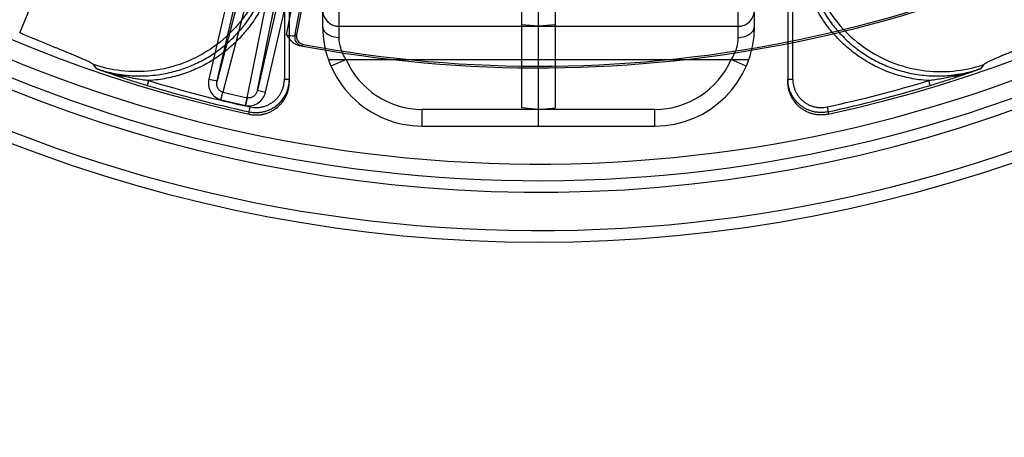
# Model space of a CAD drawing. Header units: millimetres. Extents: x 0 to 297, y 0 to 210.
# Tile 10 of 256: x 142.827 to 143.301, y 90.179 to 90.38. Entities that reach past the tile are written whole.
import ezdxf

# ---------------------------------------------------------------- set-up
doc = ezdxf.new("R2010")
doc.units = ezdxf.units.MM
doc.header["$LTSCALE"] = 16.335
doc.layers.get('0').update_dxf_attribs({"linetype": 'CONTINUOUS'})
for name, color, linetype in [('01_GLOBAL', 7, 'CONTINUOUS'), ('INTFCLR_1', 7, 'CONTINUOUS'), ('INTFCLR_144815', 7, 'CONTINUOUS'), ('INTFCLR_72935', 7, 'CONTINUOUS')]:
    doc.layers.add(name, color=color, linetype=linetype)

msp = doc.modelspace()

# ---------------------------------------------------------------- linework, layer by layer
at = {"color": 7, "linetype": 'Continuous'}
msp.add_circle((144.2368034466, 92.193132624), 3.04, dxfattribs=at)
at = {"color": 9, "linetype": 'Continuous'}
msp.add_arc((144.2368034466, 92.193132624), 3.001038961, 182.9674534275, 267.0325465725, dxfattribs=at)
at = {"layer": '01_GLOBAL', "color": 7, "linetype": 'Continuous'}
msp.add_circle((144.2368034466, 92.193132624), 3.08, dxfattribs=at)
at = {"layer": 'INTFCLR_1', "color": 6, "linetype": 'Continuous'}
for p, q in [((143.068579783, 90.33760886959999), (143.068579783, 91.69620905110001)), ((143.076579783, 90.32890896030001), (143.076579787, 91.12043880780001)), ((143.076579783, 90.33690896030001), (143.068579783, 90.33760886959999))]:
    msp.add_line(p, q, dxfattribs=at)
at = {"layer": 'INTFCLR_1', "color": 9, "linetype": 'Continuous'}
for p, q in [((143.180579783, 90.3769089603), (143.180579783, 90.50497616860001)), ((143.172579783, 90.4998964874), (143.1725797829, 90.37157562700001)), ((143.076579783, 90.3769089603), (143.068579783, 90.3776088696)), ((143.076579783, 90.3769089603), (143.172579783, 90.3769089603)), ((143.068579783, 90.36090896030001), (143.1778346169, 90.36090896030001)), ((143.1765725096, 90.3577089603), (143.1692403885, 90.36090896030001)), ((143.132579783, 90.33690896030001), (143.076579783, 90.33690896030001)), ((143.132579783, 90.32890896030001), (143.132579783, 90.33690896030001)), ((143.076579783, 90.32890896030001), (143.132579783, 90.32890896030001))]:
    msp.add_line(p, q, dxfattribs=at)
for centre, radius, start, end in [((143.172579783, 90.38490896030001), 0.008, 269.9999999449, 360), ((143.132579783, 90.3769089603), 0.048, 270.0000000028, 360), ((143.132579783, 90.3769089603), 0.04, 270.0000000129, 336.4218215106)]:
    msp.add_arc(centre, radius, start, end, dxfattribs=at)
for points, knots in [([(143.1725797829, 90.37157562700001), (143.1730659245, 90.37157562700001), (143.1740587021, 90.37163619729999), (143.1755326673, 90.3719137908), (143.1769569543, 90.3724059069), (143.1791278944, 90.3735286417), (143.180579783, 90.3754289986), (143.180579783, 90.37690895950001)], [0, 0, 0, 0, 0.1404336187, 0.2864268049, 0.4324020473, 0.5724779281, 1, 1, 1, 1]), ([(143.1725797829, 90.37157562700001), (143.1725822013, 90.3698687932), (143.1722529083, 90.3676536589), (143.1713970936, 90.3650844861), (143.1705970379, 90.36317811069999), (143.1698214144, 90.3618009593), (143.1692403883, 90.36090896)], [0, 0, 0, 0, 0.4524715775, 0.5828633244, 0.717795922, 1, 1, 1, 1])]:
    msp.add_open_spline(points, degree=3, knots=knots, dxfattribs=at)
at = {"layer": 'INTFCLR_144815', "color": 9, "linetype": 'Continuous'}
for p, q in [((142.9492193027, 90.4567900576), (142.9217586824, 90.3506053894)), ((142.9522630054, 90.4521928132), (142.9245970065, 90.3452139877)), ((142.936264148, 90.3425204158), (142.9582945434, 90.450800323)), ((142.9411786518, 90.3461219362), (142.9630455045, 90.45359802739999)), ((142.939086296, 90.44344049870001), (142.9178613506, 90.3515051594)), ((142.9217586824, 90.3506053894), (142.9429836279, 90.44254072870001)), ((142.9624035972, 90.43805727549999), (142.9411786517, 90.3461219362)), ((142.9450759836, 90.3452221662), (142.9663009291, 90.4371575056)), ((142.8267323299, 90.37371652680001), (142.851190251, 90.43276388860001)), ((142.9552257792, 90.3728408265), (142.9636228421, 90.4160399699)), ((142.9592016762, 90.37234444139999), (142.9675469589, 90.4152771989)), ((142.954179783, 90.4103756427), (142.954179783, 90.3514196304)), ((142.956579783, 90.35026122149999), (142.956579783, 90.4103756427)), ((143.196579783, 90.4103756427), (143.196579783, 90.35026122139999)), ((143.198979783, 90.3514196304), (143.198979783, 90.4103756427)), ((142.9600272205, 90.3729056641), (142.9592016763, 90.37234444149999)), ((142.9612269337, 90.3677343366), (142.9623893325, 90.3676525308)), ((142.9623893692, 90.36765252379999), (142.9632194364, 90.3682129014)), ((142.8638156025, 90.35649735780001), (142.8622126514, 90.35853256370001)), ((143.2909469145, 90.35853256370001), (143.2893439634, 90.35649735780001)), ((142.888732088, 90.350756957), (142.8880433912, 90.3484613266)), ((142.9178613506, 90.3515051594), (142.9217586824, 90.3506053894)), ((142.954179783, 90.3514196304), (142.956579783, 90.3514196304)), ((143.196579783, 90.3514196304), (143.1989797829, 90.3514196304)), ((143.2651161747, 90.3484613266), (143.2644274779, 90.350756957)), ((142.9411786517, 90.3461219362), (142.9450759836, 90.3452221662)), ((142.9235504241, 90.341563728), (142.9245004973, 90.3452374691)), ((142.9237433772, 90.34151651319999), (142.9245970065, 90.3452139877)), ((142.9237433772, 90.34151651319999), (142.9354105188, 90.3388229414)), ((142.9245970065, 90.3452139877), (142.9245004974, 90.3452374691)), ((142.9245970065, 90.3452139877), (142.936264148, 90.3425204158)), ((142.9354105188, 90.3388229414), (142.936264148, 90.3425204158)), ((142.9356046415, 90.3387807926), (142.9363611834, 90.342499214)), ((142.9363611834, 90.342499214), (142.936264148, 90.3425204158)), ((142.9371207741, 90.34243044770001), (142.9363611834, 90.342499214)), ((142.937185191, 90.3357681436), (142.9376943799, 90.33811014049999)), ((143.215465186, 90.33811014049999), (143.2159743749, 90.3357681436)), ((142.9371912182, 90.3346016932), (142.9371882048, 90.33537910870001)), ((143.2159743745, 90.33576814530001), (143.2159713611, 90.33499072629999))]:
    msp.add_line(p, q, dxfattribs=at)
at = {"layer": 'INTFCLR_144815', "color": 6, "linetype": 'Continuous'}
msp.add_line((142.968104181, 90.4144580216), (142.9600272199, 90.3729056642), dxfattribs=at)
for centre, radius, start, end in [((143.076579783, 90.97690896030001), 0.6572577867, 108.7136429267, 257.7559644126), ((143.076579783, 90.97690896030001), 0.6572577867, 282.2440355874, 71.2863570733), ((143.076579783, 90.97690896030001), 0.6797433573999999, 205.4855585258, 293.0456409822), ((143.076579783, 90.97690896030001), 0.7037433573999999, 205.4849006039, 292.0062088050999), ((143.076579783, 90.97690896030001), 0.62, 259.2774523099, 303.8556636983), ((143.076579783, 90.97690896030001), 0.6191619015, 259.4503932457, 303.9200871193), ((142.9639513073, 90.37214287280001), 0.003997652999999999, 168.9996332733, 259.4507616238)]:
    msp.add_arc(centre, radius, start, end, dxfattribs=at)
at = {"layer": 'INTFCLR_144815', "color": 9, "linetype": 'Continuous'}
for centre, radius, start, end in [((143.076579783, 90.97690896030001), 0.6663072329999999, 203.8266800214, 313.0809380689), ((143.076579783, 90.97690896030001), 0.6743078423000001, 203.8278898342, 312.5732768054), ((143.076579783, 90.97690896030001), 0.6983060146, 203.8266800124, 319.1799903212), ((142.9631326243, 90.3715863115), 0.0040033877, 169.0838575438, 259.3005912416), ((143.0765797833, 90.9769089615), 0.6537224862, 253.300579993, 257.7338478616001), ((143.0765797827, 90.9769089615), 0.6537224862, 282.2661521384, 286.699420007), ((143.0765797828, 90.9769089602), 0.6561191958, 253.3005800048, 257.7338478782), ((143.0765797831, 90.9769089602), 0.6561191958, 282.2661521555, 286.699420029), ((142.9254506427, 90.3489114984), 0.007589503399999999, 255.500321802, 257.00000997), ((142.9371177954, 90.34621796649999), 0.0075895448, 256.9999956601, 258.4996756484)]:
    msp.add_arc(centre, radius, start, end, dxfattribs=at)
at = {"layer": 'INTFCLR_144815', "color": 7, "linetype": 'Continuous'}
for centre, radius, start, end in [((142.9016325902, 90.46448759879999), 0.1144209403, 250.7003084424, 257.097905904), ((143.0679507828, 90.9258947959), 0.6048843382, 250.2766910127, 250.8730379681), ((143.2515883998, 90.46427429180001), 0.1141991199, 282.8959505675, 289.3059769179), ((143.0879275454, 90.91818606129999), 0.5967102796, 289.1228515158, 289.7273675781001), ((142.9405504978, 90.35141929), 0.0160292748, 334.4332112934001, 0.0012169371), ((143.2126216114, 90.3502607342), 0.0160418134, 179.9982596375, 205.5460431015), ((142.940577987, 90.3513986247), 0.0159948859, 257.7532001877, 334.4574918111)]:
    msp.add_arc(centre, radius, start, end, dxfattribs=at)
at = {"layer": 'INTFCLR_144815', "color": 9, "linetype": 'Continuous'}
for points, knots in [([(142.9470586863, 90.41891931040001), (142.9470412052, 90.41437699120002), (142.945982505, 90.40485727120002), (142.9410967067, 90.3907901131), (142.9325051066, 90.37750137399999), (142.9205116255, 90.36641951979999), (142.9061127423, 90.3587173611), (142.8907429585, 90.3549522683), (142.8758514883, 90.35494351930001), (142.8665101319, 90.35706129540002), (142.8622126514, 90.35853256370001)], [0, 0, 0, 0, 0.1124071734, 0.234942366, 0.3653159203, 0.5000000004, 0.6346840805, 0.7650576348, 0.8875928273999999, 1, 1, 1, 1]), ([(142.8638154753, 90.3564970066), (142.8659856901, 90.3557523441), (142.8694262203, 90.3547747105), (142.8735573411, 90.3539650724), (142.8760852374, 90.35358615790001), (142.8798885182, 90.3531321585), (142.8840716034, 90.3529477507), (142.8891544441, 90.3531447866), (142.8929539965, 90.3535194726), (142.8970134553, 90.354194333), (142.901989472, 90.35533232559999), (142.9080563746, 90.3573075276), (142.9138410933, 90.35999160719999), (142.9182573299, 90.36254551), (142.9225123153, 90.3653609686), (142.9274930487, 90.3693434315), (142.9315131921, 90.37343511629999), (142.9339819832, 90.3763559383), (142.9355749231, 90.3783601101), (142.9381888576, 90.3819720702), (142.9414491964, 90.38745080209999), (142.943775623, 90.39269815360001), (142.9450617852, 90.3963045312), (142.9458481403, 90.39873820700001), (142.9470260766, 90.4030332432), (142.9481580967, 90.40930926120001), (142.948460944, 90.4144017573), (142.9484605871, 90.4169530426)], [0, 0, 0, 0, 0.0566465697, 0.08808600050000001, 0.1038857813, 0.1197433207, 0.1826480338, 0.206944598, 0.2453060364, 0.276813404, 0.3084852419, 0.3712645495, 0.4339373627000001, 0.4655307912, 0.4971487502, 0.5598354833, 0.6225817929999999, 0.6383929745, 0.6542485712, 0.6857778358, 0.7484103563, 0.8112612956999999, 0.8271161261, 0.8429332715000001, 0.8743946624, 0.9370116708, 1, 1, 1, 1]), ([(142.9508572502, 90.4169530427), (142.950857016, 90.4142845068), (142.9505386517, 90.4090015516), (142.949370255, 90.40252854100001), (142.948147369, 90.39806669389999), (142.9473295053, 90.395536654), (142.9459834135, 90.3917658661), (142.9435728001, 90.38633918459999), (142.9402070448, 90.3806829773), (142.9374909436, 90.37692714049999), (142.9358293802, 90.37483697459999), (142.9332550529, 90.3717931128), (142.929093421, 90.3675630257), (142.9239569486, 90.3634512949), (142.9195149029, 90.36051092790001), (142.9149096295, 90.3578487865), (142.9089385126, 90.3550818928), (142.9026730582, 90.35303591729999), (142.8974644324, 90.351843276), (142.8932541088, 90.3511438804), (142.8903392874, 90.3508566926), (142.8887320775, 90.3507570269)], [0, 0, 0, 0, 0.0792895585, 0.1585791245, 0.1982239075, 0.218046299, 0.2378686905, 0.3171582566, 0.3964478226, 0.4360926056, 0.4559149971, 0.4757373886, 0.5550269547, 0.6343165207, 0.6739613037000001, 0.7136060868, 0.7928956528, 0.8721852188, 0.9118300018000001, 0.9514747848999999, 1, 1, 1, 1]), ([(143.2644274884, 90.3507570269), (143.2628202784, 90.3508566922), (143.2599054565, 90.35114387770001), (143.2556951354, 90.3518432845), (143.2504865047, 90.3530359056), (143.2442210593, 90.3550819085), (143.2382499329, 90.3578487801), (143.2336446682, 90.36051093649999), (143.2292026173, 90.3634512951), (143.2240661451, 90.36756302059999), (143.2199044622, 90.3717930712), (143.2173302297, 90.37483701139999), (143.2156686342, 90.3769271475), (143.212952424, 90.38068291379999), (143.2095868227, 90.38633921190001), (143.2071760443, 90.3917658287), (143.2058301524, 90.3955366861), (143.205012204, 90.3980666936), (143.2037892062, 90.40252852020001), (143.20262105, 90.4090015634), (143.2023024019, 90.4142845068), (143.2023023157, 90.4169530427)], [0, 0, 0, 0, 0.0485252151, 0.0881699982, 0.1278147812, 0.2071043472, 0.2863939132, 0.3260386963, 0.3656834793, 0.4449730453, 0.5242626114, 0.5440850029, 0.5639073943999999, 0.6035521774, 0.6828417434, 0.7621313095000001, 0.781953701, 0.8017760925, 0.8414208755, 0.9207104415, 1, 1, 1, 1]), ([(143.2046989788, 90.4169530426), (143.2046986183, 90.4144017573), (143.2050014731, 90.4093092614), (143.2061334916, 90.4030332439), (143.2073114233, 90.3987382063), (143.2080977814, 90.3963045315), (143.2093839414, 90.3926981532), (143.2117103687, 90.3874508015), (143.21497071, 90.3819720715), (143.2175846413, 90.378360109), (143.2191775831, 90.3763559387), (143.2216463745, 90.37343511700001), (143.2256665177, 90.3693434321), (143.23064725, 90.3653609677), (143.2349022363, 90.3625455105), (143.2393184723, 90.3599916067), (143.2451031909, 90.3573075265), (143.2511700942, 90.35533232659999), (143.2561461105, 90.3541943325), (143.2602055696, 90.353519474), (143.2640051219, 90.3531447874), (143.2690879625, 90.3529477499), (143.2732710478, 90.3531321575), (143.2770743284, 90.35358615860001), (143.2796022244, 90.3539650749), (143.2837333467, 90.3547747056), (143.287173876, 90.3557523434), (143.2893440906, 90.35649700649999)], [0, 0, 0, 0, 0.0629883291, 0.1256053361, 0.1570667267, 0.1728838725, 0.1887387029, 0.2515896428, 0.3142221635, 0.3457514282, 0.3616070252, 0.3774182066, 0.4401645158, 0.5028512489, 0.534469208, 0.5660626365, 0.6287354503, 0.691514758, 0.7231865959, 0.7546939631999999, 0.7930554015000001, 0.8173519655, 0.8802566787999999, 0.8961142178, 0.9119139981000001, 0.9433534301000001, 1, 1, 1, 1]), ([(143.2061008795, 90.41891931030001), (143.2061202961, 90.4138740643), (143.2073692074, 90.4037427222), (143.2127603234, 90.3894394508), (143.2213664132, 90.3767843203), (143.2327040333, 90.3664983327), (143.2461361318, 90.3591551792), (143.2609120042, 90.35516886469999), (143.2761920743, 90.35476000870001), (143.2861736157, 90.35689839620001), (143.2909469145, 90.35853256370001)], [0, 0, 0, 0, 0.1248490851, 0.2498164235, 0.3748809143, 0.5, 0.6251190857, 0.7501835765, 0.8751509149, 1, 1, 1, 1]), ([(142.8622126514, 90.35853256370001), (142.8621158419, 90.3586558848), (142.8617563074, 90.3589026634), (142.8610613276, 90.3593079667), (142.8600319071, 90.3598238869), (142.8586996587, 90.36044873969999), (142.8570753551, 90.3611728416), (142.8555492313, 90.3618322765), (142.8541953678, 90.36240780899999), (142.8526844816, 90.3630441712), (142.8506684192, 90.3638838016), (142.8481058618, 90.364940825), (142.8460958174, 90.36576545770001), (142.8446999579, 90.3663370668), (142.8437328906, 90.3667329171), (142.8420040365, 90.367440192), (142.8394833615, 90.3684710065), (142.8369226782, 90.3695194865), (142.834827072, 90.3703791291), (142.8326847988, 90.3712591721), (142.8299836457, 90.3723715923), (142.8278188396, 90.373266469), (142.8267323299, 90.37371652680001)], [0, 0, 0, 0, 0.0121768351, 0.0331225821, 0.06290057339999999, 0.1013662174, 0.1474915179, 0.2009877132, 0.2304969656, 0.261748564, 0.3283192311, 0.4001164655, 0.4770443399, 0.4970625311, 0.517268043, 0.5582033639, 0.6421411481, 0.7287815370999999, 0.7731123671, 0.8180647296, 0.9086598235, 1, 1, 1, 1]), ([(142.955225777, 90.3728408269), (142.9557064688, 90.3727413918), (142.9566019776, 90.3725819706), (142.9578464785, 90.3723551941), (142.9586106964, 90.37236167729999), (142.9591285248, 90.3722476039), (142.9592016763, 90.37234444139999)], [0, 0, 0, 0, 0.366260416, 0.6880210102, 0.9094463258, 1, 1, 1, 1]), ([(143.326427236, 90.37371652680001), (143.3253423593, 90.37326715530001), (143.3231872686, 90.3723762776), (143.3199757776, 90.37105366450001), (143.3173269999, 90.3699663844), (143.3154891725, 90.36921340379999), (143.3144487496, 90.3687874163), (143.3129240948, 90.3681634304), (143.3106991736, 90.3672535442), (143.3078202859, 90.36607572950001), (143.3055104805, 90.3651282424), (143.3037358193, 90.36439722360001), (143.3020791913, 90.3637121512), (143.3001456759, 90.36290705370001), (143.2980039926, 90.3620020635), (143.296371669, 90.3612973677), (143.2951913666, 90.3607746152), (143.294194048, 90.36032409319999), (143.2931397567, 90.3598297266), (143.2921086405, 90.35931354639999), (143.291409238, 90.35890622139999), (143.2910446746, 90.3586574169), (143.2909469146, 90.3585325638)], [0, 0, 0, 0, 0.0912026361, 0.1811193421, 0.2697549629, 0.3135855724, 0.3353757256, 0.3570734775, 0.4415359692, 0.5220727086, 0.5986602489, 0.6354406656, 0.6711428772, 0.7378950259, 0.7981106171, 0.8517241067, 0.8759793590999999, 0.8983743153, 0.9367064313, 0.9664911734, 0.987683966, 1, 1, 1, 1]), ([(142.9245004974, 90.3452374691), (142.9240024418, 90.3453662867), (142.9230336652, 90.3458713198), (142.9220192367, 90.34718856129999), (142.9215462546, 90.3488519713), (142.9216247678, 90.3500316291), (142.9217586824, 90.3506053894)], [0, 0, 0, 0, 0.2329766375, 0.4761332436, 0.7331775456, 1, 1, 1, 1]), ([(142.9376943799, 90.33811014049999), (142.9386921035, 90.3378932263), (142.9401950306, 90.3377399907), (142.9419676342, 90.3378545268), (142.942975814, 90.33800594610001), (142.9439648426, 90.3382119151), (142.9451701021, 90.3385692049), (142.9465742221, 90.3391626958), (142.947904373, 90.3399105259), (142.9489253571, 90.3406453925), (142.9496931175, 90.3413006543), (142.950244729, 90.3418276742), (142.9507669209, 90.3423858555), (142.9514153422, 90.343162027), (142.9521387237, 90.3441901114), (142.9528714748, 90.3455246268), (142.9534523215, 90.34693883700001), (142.9538670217, 90.348388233), (142.9541223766, 90.3498862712), (142.9541797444, 90.3509098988), (142.954179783, 90.3514196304)], [0, 0, 0, 0, 0.1250000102, 0.1875000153, 0.2187500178, 0.2500000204, 0.3125000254, 0.3750000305, 0.4375000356, 0.5000000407, 0.5312500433, 0.5625000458, 0.5937500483, 0.6250000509, 0.687500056, 0.7500000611, 0.8125000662, 0.8750000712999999, 0.9375000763, 1, 1, 1, 1]), ([(143.2159743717, 90.3357681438), (143.2153882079, 90.3356407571), (143.2142052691, 90.33545264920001), (143.2124166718, 90.335371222), (143.2109318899, 90.3354693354), (143.2097554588, 90.33564652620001), (143.2085880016, 90.33588994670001), (143.2071597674, 90.3363146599), (143.2055144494, 90.33701283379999), (143.2039564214, 90.3378891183), (143.202506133, 90.33893389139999), (143.2011810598, 90.34013301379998), (143.1999975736, 90.3414723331), (143.1989700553, 90.3429345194), (143.198256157, 90.3442398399), (143.1977739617, 90.34532624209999), (143.1973519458, 90.3464413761), (143.1967795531, 90.34844451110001), (143.196579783, 90.3502338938), (143.196579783, 90.3514196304)], [0, 0, 0, 0, 0.0630373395, 0.125559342, 0.1877941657, 0.2190583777, 0.2505280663, 0.313063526, 0.3752907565, 0.4379777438, 0.5005231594, 0.5627393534, 0.6253972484, 0.6879572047, 0.7501638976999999, 0.7813971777, 0.8128154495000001, 0.8753919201, 1, 1, 1, 1]), ([(143.1989797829, 90.3514196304), (143.198979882, 90.35039859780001), (143.1991487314, 90.3488972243), (143.1996350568, 90.3471892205), (143.1999958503, 90.3462356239), (143.2004058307, 90.3453119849), (143.2010090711, 90.3442089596), (143.201883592, 90.34296186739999), (143.2028959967, 90.34181691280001), (143.2040132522, 90.34080572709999), (143.2052479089, 90.33991475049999), (143.2065807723, 90.3391653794), (143.2079688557, 90.33857689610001), (143.2091819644, 90.33821471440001), (143.2101820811, 90.3380062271), (143.2111816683, 90.3378560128), (143.2124373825, 90.33777285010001), (143.2139540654, 90.3378408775), (143.2149671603, 90.33800186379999), (143.215465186, 90.33811014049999)], [0, 0, 0, 0, 0.1250000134, 0.1875000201, 0.2187500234, 0.2500000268, 0.3125000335, 0.3750000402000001, 0.4375000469, 0.5000000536, 0.5625000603, 0.625000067, 0.6875000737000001, 0.7500000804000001, 0.7812500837, 0.8125000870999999, 0.8750000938, 0.9375001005, 1, 1, 1, 1]), ([(142.9411786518, 90.3461219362), (142.9410651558, 90.3456248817), (142.9407094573, 90.3446955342), (142.9398463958, 90.34356723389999), (142.9386626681, 90.34270419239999), (142.9376770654, 90.3424411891), (142.9371207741, 90.34243044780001)], [0, 0, 0, 0, 0.2604605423, 0.5001191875, 0.7157602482, 1, 1, 1, 1])]:
    msp.add_open_spline(points, degree=3, knots=knots, dxfattribs=at)
at = {"layer": 'INTFCLR_144815', "color": 6, "linetype": 'Continuous'}
for points, knots in [([(142.9552257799, 90.372840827), (142.9554225, 90.37254776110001), (142.9559506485, 90.3717571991), (142.9567982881, 90.3706177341), (142.9577898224, 90.3695659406), (142.9588163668, 90.3687281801), (142.9599363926, 90.3680876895), (142.9608074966, 90.3678137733), (142.9612267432, 90.3677343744)], [0, 0, 0, 0, 0.130771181, 0.3522889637, 0.5252922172, 0.6648604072, 0.8419122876, 1, 1, 1, 1]), ([(142.9371912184, 90.3346016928), (142.9377378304, 90.33448307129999), (142.9388448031, 90.3343030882), (142.9405248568, 90.3342088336), (142.9422075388, 90.33429163), (142.9438720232, 90.334550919), (142.9454980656, 90.334983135), (142.9470680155, 90.3355826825), (142.9485667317, 90.3363434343), (142.9499783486, 90.33725762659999), (142.9512833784, 90.3383123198), (142.9524669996, 90.3394932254), (142.9535198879, 90.34078829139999), (142.9544352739, 90.3421897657), (142.9552037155, 90.3436876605), (142.9558131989, 90.3452644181), (142.9562539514, 90.3468990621), (142.9565203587, 90.34857076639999), (142.9565797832, 90.3496978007), (142.9565797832, 90.35026122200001)], [0, 0, 0, 0, 0.0587698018, 0.1175818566, 0.1764924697, 0.235453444, 0.2942532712, 0.3529492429, 0.4117054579, 0.4705262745, 0.5293314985, 0.5876840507, 0.6458851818, 0.7043870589, 0.7632474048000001, 0.8224483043, 0.8816764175, 0.9408008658, 1, 1, 1, 1])]:
    msp.add_open_spline(points, degree=3, knots=knots, dxfattribs=at)
at = {"layer": 'INTFCLR_144815', "color": 7, "linetype": 'Continuous'}
for points, knots in [([(142.8887320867, 90.3507569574), (142.8877007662, 90.3508817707), (142.8856296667, 90.3511580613), (142.8814612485, 90.351820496), (142.8762265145, 90.3528631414), (142.8699765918, 90.35446917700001), (142.8658590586, 90.3557809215), (142.8638154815, 90.3564970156)], [0, 0, 0, 0, 0.1216588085, 0.2446633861, 0.4942486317, 0.7464097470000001, 1, 1, 1, 1]), ([(142.8638154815, 90.3564970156), (142.8657907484, 90.3557889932), (142.8697618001, 90.3543876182), (142.8757725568, 90.3523421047), (142.8808380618, 90.35069020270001), (142.8849393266, 90.3494028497), (142.8870057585, 90.34877262), (142.8880433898, 90.3484613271)], [0, 0, 0, 0, 0.2465861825, 0.4948556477, 0.7461230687, 0.8726929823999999, 1, 1, 1, 1]), ([(143.2893440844, 90.3564970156), (143.2873005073, 90.3557809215), (143.2831829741, 90.35446917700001), (143.2769330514, 90.3528631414), (143.2716983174, 90.351820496), (143.2675298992, 90.3511580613), (143.2654587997, 90.3508817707), (143.2644274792, 90.3507569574)], [0, 0, 0, 0, 0.253590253, 0.5057513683, 0.7553366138, 0.8783411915, 1, 1, 1, 1]), ([(143.2651161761, 90.3484613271), (143.2661538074, 90.34877262), (143.2682202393, 90.3494028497), (143.2723215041, 90.35069020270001), (143.2773870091, 90.3523421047), (143.2833977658, 90.3543876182), (143.2873688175, 90.3557889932), (143.2893440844, 90.3564970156)], [0, 0, 0, 0, 0.1273070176, 0.2538769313, 0.5051443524, 0.7534138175, 1, 1, 1, 1]), ([(142.8887320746, 90.3507570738), (142.8877298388, 90.35087457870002), (142.8856805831, 90.35115256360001), (142.8826165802, 90.35163518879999), (142.8793987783, 90.3522301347), (142.8772339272, 90.352692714), (142.8760841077, 90.3529557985)], [0, 0, 0, 0, 0.2357126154, 0.4829908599, 0.7244765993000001, 1, 1, 1, 1]), ([(142.9371851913, 90.3357681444), (142.9383443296, 90.3355162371), (142.9401362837, 90.33533201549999), (142.9422160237, 90.33546796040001), (142.9433955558, 90.3356449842), (142.9445595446, 90.3358871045), (142.9459865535, 90.3363098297), (142.9476324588, 90.3370065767), (142.9491912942, 90.3378812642), (142.9503996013, 90.3387505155), (142.9513035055, 90.33952200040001), (142.9519507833, 90.34014028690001), (142.9525628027, 90.3407941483), (142.9533254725, 90.34170623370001), (142.954182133, 90.3429226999), (142.9550412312, 90.34448967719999), (142.9557213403, 90.3461422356), (142.9562134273, 90.3478599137), (142.9565126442, 90.3496245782), (142.9565797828, 90.3508200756), (142.956579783, 90.35141962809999)], [0, 0, 0, 0, 0.1246532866, 0.1872600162, 0.2186865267, 0.2499224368, 0.3121464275, 0.3747349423, 0.4373603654, 0.4996019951, 0.5308038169, 0.5621903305, 0.5936164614, 0.624868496, 0.6870791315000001, 0.7496177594, 0.8122794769, 0.8744837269, 0.9369950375, 1, 1, 1, 1]), ([(143.2159683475, 90.3346016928), (143.2154223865, 90.334483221), (143.2143166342, 90.33430312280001), (143.2126386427, 90.3342087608), (143.2109589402, 90.33429153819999), (143.2092969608, 90.3345490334), (143.2076717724, 90.33497980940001), (143.2061009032, 90.3355784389), (143.204601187, 90.3363387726), (143.2031886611, 90.3372522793), (143.2018792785, 90.3383092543), (143.200687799, 90.3394978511), (143.1996268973, 90.3408048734), (143.1987084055, 90.34221673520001), (143.1979423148, 90.3437181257), (143.1973381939, 90.3452920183), (143.1969014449, 90.34691934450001), (143.1966381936, 90.3485816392), (143.1965797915, 90.34970183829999), (143.1965797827, 90.35026122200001)], [0, 0, 0, 0, 0.058699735, 0.1174590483, 0.1762745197, 0.2350745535, 0.2938459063, 0.3526050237, 0.4113818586, 0.4701926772, 0.5290294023, 0.587865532, 0.6467002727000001, 0.7055812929, 0.7645156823, 0.8234752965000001, 0.8823929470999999, 0.9412249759, 1, 1, 1, 1]), ([(143.2770754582, 90.3529557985), (143.2759289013, 90.352693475), (143.2737675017, 90.3522315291), (143.2705548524, 90.3516372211), (143.2674875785, 90.35115387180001), (143.2654349, 90.3508749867), (143.2644274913, 90.3507570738)], [0, 0, 0, 0, 0.2747408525, 0.5161907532, 0.7630761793, 1, 1, 1, 1])]:
    msp.add_open_spline(points, degree=3, knots=knots, dxfattribs=at)
at = {"layer": 'INTFCLR_144815', "color": 9, "linetype": 'Continuous'}
for points in [[(142.9178613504, 90.3515051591), (142.9176175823, 90.3504477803), (142.9175214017, 90.34824490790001), (142.9185741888, 90.3451581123), (142.9206689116, 90.34274077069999), (142.9225542, 90.3418188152), (142.9235504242, 90.34156077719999)], [(142.9356046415, 90.3387860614), (142.936613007, 90.3385807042), (142.9387130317, 90.3385845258), (142.9416540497, 90.33983495), (142.9439531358, 90.3421455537), (142.9448314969, 90.3441658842), (142.9450759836, 90.3452221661)]]:
    msp.add_open_spline(points, degree=3, dxfattribs=at)
at = {"layer": 'INTFCLR_72935', "color": 6, "linetype": 'Continuous'}
for p, q in [((143.076579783, 90.32890896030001), (143.076579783, 91.69690896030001)), ((143.084579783, 91.696209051), (143.084579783, 90.33760886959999)), ((143.076579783, 90.33690896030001), (143.084579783, 90.33760886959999))]:
    msp.add_line(p, q, dxfattribs=at)
at = {"layer": 'INTFCLR_72935', "color": 9, "linetype": 'Continuous'}
for p, q in [((142.972579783, 90.4859821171), (142.972579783, 90.3769089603)), ((142.980579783, 90.37157562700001), (142.980579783, 90.4859821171)), ((142.980579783, 90.3769089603), (143.076579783, 90.3769089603)), ((143.084579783, 90.3776088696), (143.076579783, 90.3769089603)), ((142.975324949, 90.36090896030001), (143.084579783, 90.36090896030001)), ((142.9839191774, 90.36090896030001), (142.9765870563, 90.3577089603)), ((143.020579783, 90.32890896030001), (143.020579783, 90.33690896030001)), ((143.076579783, 90.33690896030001), (143.020579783, 90.33690896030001)), ((143.020579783, 90.32890896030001), (143.076579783, 90.32890896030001))]:
    msp.add_line(p, q, dxfattribs=at)
for centre, radius, start, end in [((142.980579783, 90.38490896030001), 0.008, 180.0000000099, 270.0000000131), ((143.020579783, 90.3769089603), 0.048, 179.9999999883, 269.9999999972), ((143.020579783, 90.3769089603), 0.04, 203.5781784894, 269.9999999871)]:
    msp.add_arc(centre, radius, start, end, dxfattribs=at)
for points, knots in [([(142.972579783, 90.3769089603), (142.972579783, 90.37622831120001), (142.9730590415, 90.37468635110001), (142.9745812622, 90.3732668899), (142.9762042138, 90.3724002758), (142.9776264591, 90.37191533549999), (142.9791009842, 90.3716357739), (142.9800936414, 90.37157562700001), (142.980579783, 90.37157562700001)], [0, 0, 0, 0, 0.1940007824, 0.4351532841, 0.5733619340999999, 0.7173913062, 0.861438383, 1, 1, 1, 1]), ([(142.9839191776, 90.36090896), (142.9833378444, 90.36180075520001), (142.9825627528, 90.3631782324), (142.9817625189, 90.36508449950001), (142.9809063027, 90.3676535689), (142.9805774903, 90.36986878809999), (142.980579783, 90.37157562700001)], [0, 0, 0, 0, 0.2822029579, 0.4171350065, 0.5475274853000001, 1, 1, 1, 1])]:
    msp.add_open_spline(points, degree=3, knots=knots, dxfattribs=at)

doc.saveas('drawing.dxf')
